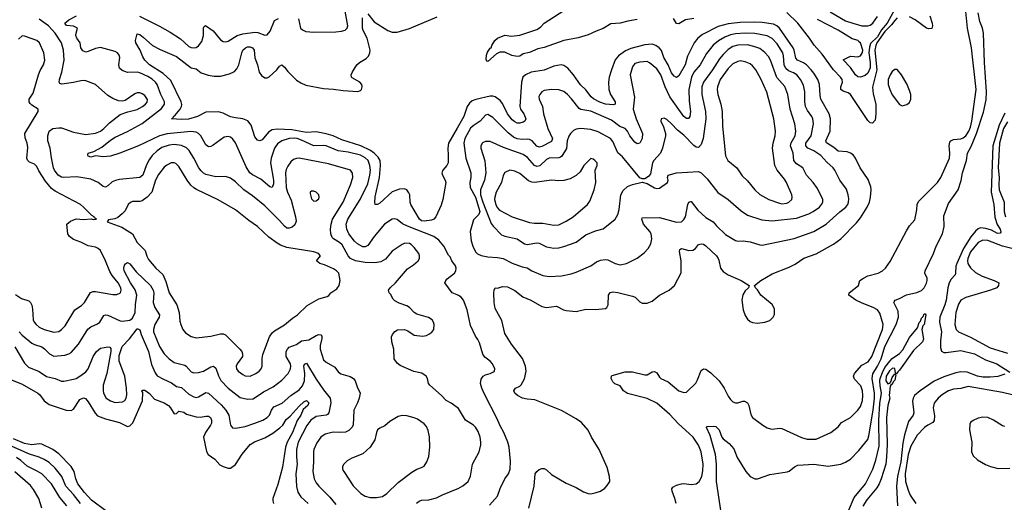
# Model space of a CAD drawing. Header units: inches. Extents: x 1305375 to 1407406, y 744550 to 841633.
# Tile 214 of 256: x 1336430 to 1344465, y 795159 to 799100. Entities that reach past the tile are written whole.
import ezdxf

# ---------------------------------------------------------------- set-up
doc = ezdxf.new("R2010")
doc.units = ezdxf.units.IN
doc.header["$MEASUREMENT"] = 0
doc.layers.add('B3739', color=7, linetype='Continuous')
doc.layers.add('B3749', color=7, linetype='Continuous')

msp = doc.modelspace()

# ---------------------------------------------------------------- linework, layer by layer
at = {"layer": 'B3739', "color": 5}
for points, elevation in [([(1340000, 796852.9), (1339958, 796870), (1339899.7, 796950), (1339906.3, 796970), (1339917.8, 796982.2), (1339977.6, 797030), (1339987.8, 797050), (1339991.3, 797070), (1339985.1, 797090), (1339957.6, 797130), (1339942.6, 797162.6), (1339930, 797175.6), (1339891.3, 797250), (1339850, 797299.4), (1339809.9, 797329.9), (1339593.4, 797413.4), (1339553.4, 797433.4), (1339510, 797467.4), (1339490, 797472.3), (1339470, 797469.8), (1339407.2, 797430), (1339323.2, 797330), (1339270, 797254.8), (1339250, 797243.7), (1339230, 797244), (1339185.3, 797270), (1339161.6, 797290), (1339116.1, 797350), (1339098.8, 797390), (1339093.6, 797430), (1339107.3, 797470), (1339208.8, 797630), (1339270, 797758.3), (1339287.8, 797830), (1339291.8, 797870), (1339288.2, 797910), (1339273.4, 797950), (1339250, 797972.8), (1339210, 797993.1), (1339110, 798019.1), (1339030, 798027.7), (1338930, 798069.9), (1338910, 798072.7), (1338830, 798068.7), (1338730, 798117), (1338693.3, 798130), (1338670, 798133.2), (1338630, 798130.4), (1338568.7, 798111.3), (1338533.5, 798086.5), (1338510, 798051.2), (1338483, 797970), (1338477, 797930), (1338502.1, 797790), (1338500, 797760), (1338490, 797729.6), (1338470, 797735.4), (1338397, 797797), (1338330, 797833.3), (1338307.9, 797850), (1338278.1, 797898.1), (1338190, 798093.6), (1338170, 798123), (1338150, 798139.7), (1338130, 798146.6), (1338099.9, 798140.1), (1338010, 798075.1), (1337990, 798064), (1337970, 798062.6), (1337950, 798078.7), (1337908.7, 798150), (1337889.9, 798169.9), (1337870, 798181.5), (1337826.6, 798186.6), (1337633.7, 798166.3), (1337570, 798152.2), (1337400.8, 798070), (1337246.3, 798010), (1337170, 797986.3), (1337110, 797980.3), (1337050, 797987.7), (1337010, 797976.3), (1336990, 797985.4), (1336985.3, 797994.7), (1336989.3, 798010), (1337035.8, 798024.2), (1337101.5, 798058.5), (1337170, 798114.6), (1337210, 798140.8), (1337310, 798185.9), (1337430, 798251.9), (1337586.4, 798373.6), (1337611.5, 798408.5), (1337611, 798430), (1337582, 798490), (1337551.1, 798570), (1337537.2, 798590), (1337510, 798614.6), (1337475.7, 798635.7), (1337410, 798664.6), (1337389.5, 798670.5), (1337309.2, 798669.2), (1337265.9, 798685.9), (1337243.3, 798703.3), (1337238.3, 798730), (1337246.8, 798790), (1337242.4, 798810), (1337227.3, 798830), (1337210, 798839.2), (1337090, 798871.1), (1337050, 798864.3), (1336990, 798838.5), (1336970, 798835.2), (1336944.3, 798844.3), (1336928.9, 798870), (1336923, 798910), (1336895.4, 798950), (1336888.6, 798970), (1336889.8, 798990.2), (1336902.9, 799030), (1336870, 799047.4), (1336810.9, 799050.9), (1336799.2, 799070), (1336830, 799098.1), (1336894.8, 799130)], 1140), ([(1340000, 798214.5), (1339929, 798090), (1339923.1, 798050), (1339927.5, 797990), (1339925.2, 797930), (1339916.5, 797910), (1339884.2, 797870), (1339876, 797850), (1339879.3, 797830), (1339903.2, 797790), (1339907.3, 797770), (1339882.8, 797630), (1339870, 797586), (1339826.5, 797490), (1339810.1, 797469.9), (1339790, 797462.6), (1339730, 797454.5), (1339710, 797457.7), (1339691.6, 797470), (1339621.4, 797590), (1339615.8, 797610), (1339612.8, 797670), (1339606.3, 797686.3), (1339590, 797711.3), (1339570, 797719.7), (1339530, 797715.3), (1339470, 797693.7), (1339370, 797602.3), (1339350, 797589.6), (1339330, 797589.2), (1339327.2, 797607.2), (1339331.9, 797651.9), (1339366.1, 797810), (1339375.4, 797910), (1339371.7, 797950), (1339356.1, 797976.1), (1339322.1, 798010), (1339291.4, 798031.4), (1339214.9, 798070), (1339058.6, 798118.6), (1338988.7, 798150), (1338930, 798168.1), (1338850, 798183.2), (1338770, 798179.3), (1338650, 798201.5), (1338530, 798204.7), (1338490, 798200.4), (1338459.6, 798180.4), (1338410, 798118), (1338389.7, 798109.7), (1338370, 798115.1), (1338350, 798143.6), (1338317.9, 798237.9), (1338292.7, 798272.7), (1338250.4, 798290.4), (1338190, 798296.8), (1338150, 798306.5), (1338090, 798336.8), (1338053, 798347), (1337950, 798345.3), (1337881.3, 798310), (1337808.6, 798288.6), (1337750, 798283.8), (1337669.4, 798290), (1337681.5, 798298.5), (1337684.7, 798310), (1337699.8, 798320.2), (1337739.8, 798370), (1337751, 798390), (1337753.9, 798406.1), (1337748.7, 798430), (1337663.2, 798603.2), (1337600, 798660), (1337489.7, 798730), (1337452, 798770), (1337435.3, 798795.3), (1337413.5, 798850), (1337376.8, 798910), (1337374.6, 798930), (1337390, 798984), (1337410, 798978), (1337438, 798958), (1337514.8, 798890), (1337576.5, 798856.5), (1337710, 798798), (1337830, 798707), (1337870, 798698.7), (1337910, 798666.7), (1337967.1, 798647.1), (1338017.6, 798637.6), (1338070, 798637.9), (1338142.7, 798657.3), (1338182.9, 798677.1), (1338202.3, 798697.7), (1338218.6, 798730), (1338241.5, 798830), (1338250.5, 798849.5), (1338271.6, 798870), (1338290, 798877.4), (1338310, 798878.6), (1338330.6, 798870.6), (1338343.2, 798850), (1338348.6, 798788.6), (1338371, 798730), (1338385.4, 798670), (1338404.2, 798644.2), (1338430, 798625.8), (1338450, 798624), (1338466.3, 798633.7), (1338529.7, 798690.3), (1338550, 798718.8), (1338570, 798730.4), (1338590, 798712.4), (1338616.8, 798676.8), (1338690, 798605.3), (1338723.1, 798583.1), (1338764.5, 798564.5), (1338910, 798536.4), (1338991.2, 798531.2), (1339070, 798520.1), (1339190, 798514), (1339210, 798520.9), (1339218.8, 798530), (1339224.9, 798550), (1339221.6, 798570), (1339206.2, 798590), (1339144, 798624), (1339138, 798630), (1339135.3, 798650), (1339145, 798675), (1339180.5, 798730), (1339203.5, 798750), (1339258.2, 798781.8), (1339277, 798803), (1339288.4, 798830), (1339290.2, 798849.8), (1339266.6, 798950), (1339232.8, 799010), (1339226.6, 799030), (1339226.5, 799113.5)], 1120), ([(1337407, 799127), (1337570, 799046.2), (1337657.5, 798997.5), (1337743.6, 798943.6), (1337810, 798881.4), (1337830, 798871.7), (1337850, 798868.8), (1337870, 798871.9), (1337890, 798884.7), (1337917.3, 798922.7), (1337929.8, 798970), (1337930, 799032), (1337935.1, 799044.9), (1337947.5, 799052.5), (1338010, 799008.8), (1338070, 798936), (1338090, 798922.6), (1338110, 798917.7), (1338130, 798924.7), (1338205.4, 798970), (1338250, 798984), (1338350, 798998.3), (1338374.6, 798994.6), (1338430, 798972.7), (1338450, 798974.9), (1338473.6, 799006.4), (1338510, 799091.7), (1338541.2, 799110)], 1140), ([(1338705.5, 799105.5), (1338722.5, 799030), (1338736.5, 799016.5), (1338763.9, 799003.9), (1338830, 798996.6), (1339010, 798999.6), (1339055.3, 799004.7), (1339084.9, 799015.1), (1339102.8, 799030), (1339108, 799050), (1339086, 799170)], 1140), ([(1339270, 799147.6), (1339323, 799083), (1339434, 799010), (1339470, 798997), (1339510, 798998), (1339611.2, 799028.8), (1339836.6, 799123.4)], 1120), ([(1340000, 795931.7), (1339950, 795967.8), (1339908.8, 795988.8), (1339871.6, 796030), (1339775.6, 796115.6), (1339765.6, 796130), (1339757.8, 796170), (1339746.9, 796190), (1339712, 796212), (1339646.8, 796226.8), (1339535.2, 796275.2), (1339510, 796295.1), (1339486, 796330), (1339482.6, 796410), (1339465.4, 796470), (1339463.1, 796510), (1339470.9, 796529.1), (1339490, 796553), (1339514, 796566), (1339570, 796568.7), (1339598, 796558), (1339650, 796524.9), (1339716.1, 796516.1), (1339750, 796522), (1339768.6, 796531.4), (1339792.2, 796547.7), (1339809.7, 796570.3), (1339811.3, 796610), (1339808, 796630), (1339796.9, 796650), (1339767.3, 796667.3), (1339670, 796695.1), (1339648.2, 796708.2), (1339610, 796749.7), (1339590, 796762.4), (1339525.6, 796785.6), (1339490, 796803.7), (1339477.2, 796817.2), (1339457, 796857), (1339445.4, 796870), (1339440.5, 796890), (1339452.2, 796910), (1339496.4, 796950), (1339593.7, 797066.3), (1339643, 797097), (1339680.5, 797130), (1339691.2, 797150), (1339692.8, 797170), (1339686.6, 797190), (1339650, 797238.7), (1339623.7, 797263.7), (1339610, 797271.9), (1339573.6, 797273.6), (1339550, 797263.8), (1339470.4, 797210), (1339415.5, 797144.5), (1339376.9, 797123.1), (1339326.7, 797113.3), (1339250, 797115.7), (1339170.3, 797130.3), (1339128.3, 797150), (1339110, 797172.3), (1339061.6, 797261.6), (1339040.7, 797280.7), (1338989.9, 797309.9), (1338981.1, 797321.1), (1338969.8, 797350), (1338966.2, 797390), (1338970.6, 797430), (1338983.9, 797470), (1339070.6, 797610), (1339130.8, 797750), (1339148.4, 797810), (1339147, 797847), (1339129.3, 797870), (1338950, 797923.4), (1338710, 797968.7), (1338690, 797967.3), (1338663.2, 797956.8), (1338642.3, 797937.7), (1338616.8, 797903.2), (1338604.2, 797875.8), (1338599.1, 797850), (1338603.8, 797730), (1338616.2, 797690), (1338644.8, 797624.8), (1338680.1, 797490), (1338685, 797455), (1338675.7, 797424.3), (1338653.8, 797406.2), (1338630, 797395.9), (1338610, 797398.4), (1338590, 797412.9), (1338550, 797459.8), (1338430, 797578.6), (1338330, 797660.8), (1338259.8, 797710), (1338190, 797774.8), (1338150, 797804.2), (1338110, 797820.4), (1338030, 797817.4), (1337950, 797836.5), (1337930, 797846), (1337910, 797864.1), (1337890.8, 797890.8), (1337850, 797969.8), (1337811.8, 798031.8), (1337790, 798053), (1337750, 798072.4), (1337690, 798079.1), (1337650, 798075.5), (1337590, 798055.5), (1337551.2, 798030), (1337511, 797990), (1337485.5, 797954.5), (1337465.2, 797914.8), (1337433.7, 797830), (1337410, 797811), (1337245.5, 797794.6), (1337212.5, 797787.5), (1337185.2, 797774.8), (1337150, 797743), (1337130, 797733.3), (1337110, 797736.9), (1337069.6, 797770), (1337010, 797796.4), (1336897, 797817), (1336790, 797810.5), (1336770, 797814.9), (1336744.8, 797830), (1336714.4, 797870), (1336706.4, 797890), (1336688.9, 797971.1), (1336678.7, 798050), (1336658.9, 798110), (1336659.7, 798150), (1336671.8, 798190), (1336699.3, 798210), (1336750, 798217.3), (1336770, 798216.1), (1336870, 798182), (1336970, 798162.6), (1337050, 798172.8), (1337090, 798189.5), (1337117.6, 798210), (1337162, 798258), (1337250, 798324.6), (1337311.8, 798348.2), (1337390, 798367.5), (1337431.1, 798390), (1337457.4, 798410), (1337470, 798426.4), (1337472.2, 798447.7), (1337450, 798480.4), (1337430, 798495.3), (1337410, 798503.1), (1337390, 798501.5), (1337370, 798493.5), (1337290, 798440.5), (1337270, 798434.7), (1337235.6, 798435.6), (1337190, 798455.1), (1337150, 798481), (1337050, 798569.8), (1336970, 798599.8), (1336950, 798603.9), (1336930, 798601.5), (1336870, 798586.2), (1336773.4, 798573.4), (1336758.9, 798578.9), (1336751.8, 798590), (1336754, 798610), (1336773.3, 798670), (1336792.2, 798770), (1336787.8, 798850), (1336770, 798909.7), (1336719.3, 798990), (1336664.7, 799050), (1336590, 799104.2)], 1160), ([(1336395, 796855), (1336443.9, 796823.9), (1336503.5, 796803.5), (1336517.8, 796790), (1336528.4, 796768.4), (1336535.4, 796735.4), (1336541.2, 796650), (1336548.7, 796630), (1336565.6, 796610), (1336590.3, 796590), (1336630.6, 796570), (1336710, 796549.2), (1336750, 796554.7), (1336771.2, 796568.8), (1336800.7, 796599.3), (1336879.2, 796730), (1336933.4, 796766.6), (1336959.8, 796790), (1337006.9, 796873.1), (1337030, 796880.2), (1337050, 796880.6), (1337190, 796856.1), (1337223.3, 796856.7), (1337251.5, 796870), (1337258.7, 796890), (1337255, 796910), (1337234.5, 796950), (1337185.4, 797010), (1337164.5, 797044.5), (1337130, 797131.3), (1337090, 797214), (1337070, 797232.4), (1337050, 797241.3), (1336990, 797252.4), (1336930, 797283.8), (1336870, 797304.2), (1336835.6, 797330), (1336823, 797350), (1336814, 797430), (1336844.4, 797455.6), (1336890, 797473.8), (1336950, 797467.3), (1337014.4, 797474.4), (1337030, 797469.2), (1337058, 797470), (1337041.2, 797481.2), (1337039, 797490), (1337019.6, 797499.6), (1336951.8, 797570), (1336926.6, 797590), (1336720.2, 797700.2), (1336690, 797720.8), (1336641.4, 797781.4), (1336586.3, 797866.3), (1336570, 797900.9), (1336550, 797918.5), (1336510, 797936.1), (1336493.2, 797953.2), (1336489, 797970), (1336496, 798056), (1336490.5, 798090.5), (1336473.9, 798133.9), (1336471.4, 798170), (1336579.7, 798350), (1336579.5, 798370), (1336530, 798400.4), (1336514.6, 798414.6), (1336506.8, 798430), (1336507, 798450), (1336539.2, 798500.8), (1336582.3, 798650), (1336596.4, 798683.6), (1336624.6, 798730), (1336634.5, 798770), (1336626, 798830), (1336590.6, 798910.6), (1336570, 798930.9), (1336470, 798964.5), (1336450, 798966.6), (1336419.3, 798940.7)], 1180), ([(1336425.9, 796550), (1336450, 796524.3), (1336530, 796458.6), (1336550, 796446.7), (1336610, 796427.7), (1336632.2, 796412.2), (1336672.2, 796372.2), (1336710, 796353.4), (1336799.7, 796360.3), (1336829.8, 796370.2), (1336850, 796382.7), (1336910, 796448.9), (1336986.8, 796573.1), (1337010, 796591.3), (1337064.2, 796615.8), (1337083.6, 796630), (1337116.8, 796683.2), (1337130, 796688.9), (1337150, 796688.2), (1337250, 796641.4), (1337270, 796637.1), (1337330, 796646.3), (1337350, 796662), (1337372.6, 796710), (1337374.9, 796774.9), (1337386.4, 796850), (1337372.9, 796892.9), (1337333.1, 796950), (1337281.8, 797050), (1337279.7, 797070), (1337285.7, 797094.3), (1337293.1, 797106.9), (1337310, 797118), (1337330, 797106.7), (1337380.7, 797040.7), (1337497.4, 796930), (1337520.5, 796890), (1337524.8, 796870), (1337519.8, 796790), (1337533.4, 796750), (1337570.1, 796690), (1337568.9, 796670), (1337532.9, 796610), (1337521.4, 796570), (1337521.4, 796550), (1337570, 796430.3), (1337608.3, 796370), (1337650, 796330.2), (1337690, 796300.7), (1337777.3, 796277.3), (1337789.4, 796269.4), (1337830, 796223.1), (1337850, 796216), (1337890, 796217.7), (1337930, 796228.3), (1337990, 796265.4), (1338011.7, 796271.7), (1338030, 796255.3), (1338051.8, 796191.8), (1338072.2, 796152.2), (1338131.3, 796091.3), (1338230, 796014.4), (1338290, 796001.8), (1338335.6, 796004.4), (1338418.5, 796061.5), (1338497.8, 796102.2), (1338570, 796156.2), (1338621, 796210), (1338641.2, 796250), (1338643.7, 796270), (1338639.1, 796290), (1338603.2, 796350), (1338605.5, 796390), (1338614.6, 796410), (1338630, 796425.4), (1338690, 796448.6), (1338730, 796478.2), (1338790, 796485), (1338850, 796521.5), (1338870, 796529.1), (1338887.3, 796527.3), (1338895, 796515), (1338895.6, 796495.6), (1338882, 796438), (1338880.7, 796410), (1338910, 796322.4), (1338930, 796302.6), (1339001.3, 796261.3), (1339030, 796225.3), (1339050, 796208.8), (1339125.8, 796185.8), (1339152.7, 796170), (1339167.2, 796150), (1339182.9, 796102.9), (1339207.3, 796050), (1339200.5, 796010), (1339187.4, 795970), (1339155.6, 795910), (1339151.3, 795790), (1339141.5, 795770), (1339115.2, 795744.8), (1339087.4, 795732.6), (1339050, 795728.1), (1338988.7, 795731.3), (1338923.7, 795716.3), (1338888.4, 795691.6), (1338854.9, 795645.1), (1338831.1, 795590), (1338827.5, 795570), (1338828.5, 795490), (1338822.5, 795410), (1338832.8, 795350), (1338850, 795316.5), (1338870, 795290.3), (1338960.1, 795200.1), (1339010, 795141.5)], 1160), ([(1336390, 796427.4), (1336470, 796296), (1336503.1, 796263.1), (1336590, 796225.9), (1336650, 796186.7), (1336720.7, 796170), (1336770, 796148.7), (1336790, 796148.8), (1336870, 796164.5), (1336890, 796170.2), (1336930, 796192.9), (1336970, 796224.1), (1336990, 796248), (1337029.4, 796350.6), (1337057.2, 796390), (1337090, 796416.9), (1337150, 796428.7), (1337164.9, 796424.9), (1337174.3, 796414.3), (1337174.9, 796390), (1337140.9, 796210), (1337110, 796114), (1337110, 796072), (1337115, 796050), (1337136.5, 796010), (1337170, 795986.5), (1337210, 795974.3), (1337270, 795979.1), (1337289, 795991), (1337299.3, 796010), (1337303.8, 796036.2), (1337302.8, 796090), (1337286.8, 796190), (1337240.8, 796310), (1337243, 796357), (1337266.3, 796430), (1337325.3, 796494.7), (1337390, 796575.6), (1337395.3, 796575.3), (1337410, 796568), (1337420.4, 796530), (1337481.5, 796390), (1337504.6, 796284.6), (1337534.8, 796214.8), (1337552.7, 796192.7), (1337603.4, 796163.4), (1337670, 796134.5), (1337710, 796104.2), (1337750, 796095.2), (1337810, 796042.5), (1337850, 796021.1), (1337870, 796015.9), (1337890, 796018.8), (1337950, 796054.7), (1337970, 796050.3), (1338074, 795954), (1338111, 795910), (1338137.1, 795870), (1338150, 795788.2), (1338167.7, 795767.7), (1338190, 795763.2), (1338270, 795778.2), (1338350, 795804.5), (1338414, 795830), (1338449.6, 795850), (1338469.8, 795870.2), (1338484, 795910), (1338502.6, 795937.4), (1338573, 795967), (1338643.2, 796030), (1338710, 796078), (1338736.7, 796110), (1338753.2, 796150), (1338756.1, 796210), (1338748.6, 796271.4), (1338753.4, 796286.6), (1338770, 796294.9), (1338850, 796163.5), (1338910, 796076.5), (1338964.7, 796010), (1338970.2, 795970.2), (1338952.2, 795890), (1338942.9, 795877.1), (1338930.7, 795869.3), (1338850, 795858.1), (1338807, 795830), (1338773.7, 795786.3), (1338701.2, 795650), (1338688.5, 795590), (1338688.9, 795530), (1338695.6, 795470), (1338683.7, 795390), (1338688.1, 795288.1), (1338700.5, 795240.5), (1338724.6, 795204.6), (1338783.2, 795150)], 1140), ([(1336350, 796165.2), (1336450, 796122.6), (1336578.5, 796050), (1336595.5, 796035.5), (1336630, 795987.8), (1336670, 795957), (1336810, 795911), (1336850, 795909.2), (1336870, 795918.3), (1336922, 795998), (1336950, 796012), (1336966.7, 796006.7), (1336990, 795980.3), (1337046.7, 795886.7), (1337066, 795866), (1337130, 795840.8), (1337244.4, 795810), (1337310, 795776.5), (1337330, 795783.1), (1337352.4, 795807.6), (1337431.8, 795988.2), (1337434.8, 796054.8), (1337427.8, 796070), (1337430, 796074), (1337450, 796074.7), (1337490, 796048), (1337530, 796001.6), (1337610, 795970.2), (1337643.1, 795950), (1337662, 795930), (1337690, 795881), (1337710, 795884), (1337730, 795903.6), (1337770, 795895), (1337790, 795879.2), (1337870, 795856), (1337906.7, 795853.3), (1337950, 795862.7), (1337970, 795862), (1337987.1, 795850), (1337996.3, 795830), (1337994.3, 795805.7), (1337988.4, 795790), (1337945.6, 795730), (1337930.2, 795690), (1337953.3, 795573.3), (1337969.3, 795549.3), (1338021.6, 795510), (1338064.5, 795464.5), (1338090, 795450.3), (1338130, 795437), (1338150, 795437.6), (1338190, 795467.6), (1338246.8, 795553.2), (1338310, 795630.2), (1338347.1, 795652.9), (1338430, 795685.5), (1338496.5, 795723.5), (1338553.4, 795766.6), (1338576.1, 795790), (1338605.1, 795834.9), (1338637.4, 795862.6), (1338710, 795944.7), (1338750, 795980.2), (1338770, 795990.2), (1338788.8, 795970), (1338780.9, 795950), (1338743.8, 795916.2), (1338723.2, 795870), (1338694.4, 795825.6), (1338655.2, 795730), (1338613.5, 795650), (1338599.5, 795610), (1338574.1, 795445.9), (1338537.1, 795302.9), (1338494.7, 795190), (1338494.7, 795170), (1338501.2, 795150)], 1120), ([(1337133.8, 795090), (1337016.4, 795176.4), (1336958.4, 795238.5), (1336904.5, 795310), (1336888.5, 795350), (1336874.3, 795410), (1336849.9, 795449.9), (1336750, 795553.6), (1336699.8, 795590), (1336610, 795634), (1336590, 795637.1), (1336530, 795627.5), (1336470, 795639.4), (1336378.3, 795678.3)], 1120), ([(1336925.5, 795150), (1336870, 795223.4), (1336807.3, 795290), (1336773.6, 795370), (1336718.6, 795438.6), (1336670, 795484.5), (1336630, 795509.3), (1336590, 795527.5), (1336510, 795551.2), (1336370, 795613.9)], 1140), ([(1336814.3, 795130), (1336758.9, 795198.9), (1336688.9, 795308.9), (1336609.8, 795390), (1336573.6, 795413.6), (1336490, 795452.7), (1336440.4, 795500.4), (1336404.1, 795524.1)], 1160), ([(1336611.6, 795110), (1336585, 795190), (1336542.8, 795262.8), (1336516.9, 795296.9), (1336390, 795409)], 1180), ([(1339668, 795152), (1339690, 795169.1), (1339710, 795175.6), (1339770, 795178), (1339830, 795195.8), (1339878.9, 795221.1), (1340000, 795268.6)], 1160)]:
    msp.add_lwpolyline(points, dxfattribs=dict(at, elevation=elevation))
at = {"layer": 'B3739', "color": 5, "elevation": 1180}
for points in [[(1337690, 797930.8), (1337665.5, 797930), (1337630, 797912.5), (1337610, 797894.8), (1337563.9, 797836.1), (1337538.6, 797790), (1337507.7, 797692.3), (1337469.2, 797650), (1337430, 797621.5), (1337410, 797615.7), (1337350, 797614.2), (1337333.2, 797606.8), (1337315.6, 797590), (1337290, 797538), (1337267, 797513), (1337230, 797484.2), (1337205.2, 797474.8), (1337154.4, 797465.6), (1337142.8, 797450), (1337264.2, 797404.2), (1337351.3, 797350), (1337390, 797278.9), (1337454.1, 797214.1), (1337467.6, 797167.6), (1337481.2, 797141.2), (1337540.2, 797070), (1337597.7, 797017.7), (1337623, 796963), (1337648.9, 796868.9), (1337711.3, 796770), (1337730.3, 796710), (1337736.7, 796636.7), (1337744, 796610), (1337761.7, 796570), (1337783.2, 796543.2), (1337830, 796511.8), (1337870, 796502), (1337990, 796516.5), (1338070, 796535.2), (1338090, 796534.2), (1338110, 796526.9), (1338227.6, 796410), (1338242, 796390), (1338248.7, 796370), (1338247, 796350), (1338204.2, 796290), (1338195.3, 796270), (1338199.5, 796250), (1338214, 796230), (1338250, 796203.2), (1338270, 796192.6), (1338310, 796188.4), (1338357.4, 796210), (1338384.7, 796230), (1338399.7, 796250), (1338408, 796270), (1338407.5, 796332.5), (1338413.8, 796366.2), (1338469.8, 796510), (1338490, 796541.7), (1338510, 796559.2), (1338591.1, 796608.9), (1338656.3, 796663.7), (1338696, 796690), (1338774.9, 796765.1), (1338870, 796821.1), (1338940.2, 796839.8), (1338952.1, 796847.9), (1338969.4, 796870), (1339018.4, 796901.6), (1339035.8, 796930), (1339045.7, 796970), (1339034.6, 797030), (1339016.4, 797050), (1338990, 797065.8), (1338917.9, 797097.9), (1338879.3, 797110), (1338853.2, 797130), (1338885.2, 797170), (1338869.2, 797190), (1338830, 797204.2), (1338610, 797239.8), (1338558.1, 797258.1), (1338530, 797273.5), (1338463.1, 797323.1), (1338370.5, 797410.5), (1338298.6, 797458.6), (1338190, 797547.3), (1338048.3, 797628.3), (1337872.3, 797712.3), (1337850, 797727), (1337827.9, 797747.9), (1337797.7, 797790), (1337730, 797901), (1337704.5, 797924.5)], [(1338830, 797699.3), (1338810, 797699), (1338801, 797690), (1338800.7, 797679.3), (1338810, 797638), (1338830, 797618.8), (1338850, 797620.7), (1338870, 797638), (1338874.5, 797650), (1338872.3, 797670), (1338850, 797692.3)], [(1339550, 795866.9), (1339519.6, 795860.4), (1339450, 795818), (1339410, 795784.2), (1339370, 795765.1), (1339350, 795749.3), (1339341.1, 795730), (1339327, 795670), (1339290, 795607.8), (1339230, 795554.7), (1339141.2, 795518.8), (1339102.9, 795497.1), (1339074, 795470), (1339064, 795450), (1339064, 795430), (1339074.9, 795410), (1339150, 795293), (1339213, 795230), (1339250, 795209), (1339290, 795199), (1339340.6, 795199.4), (1339390, 795207.6), (1339427.3, 795230), (1339519, 795321), (1339630, 795405.7), (1339670, 795430.3), (1339710, 795442.6), (1339730, 795453.7), (1339753.5, 795490), (1339768, 795532), (1339777.9, 795610), (1339773.6, 795693.6), (1339764.1, 795744.1), (1339750, 795777), (1339730, 795798.4), (1339676.6, 795836.6), (1339650, 795849.7), (1339590, 795865.7)]]:
    msp.add_lwpolyline(points, close=True, dxfattribs=at)
at = {"layer": 'B3749', "color": 5}
for points, elevation in [([(1341785.6, 795150), (1341776.9, 795190), (1341755.1, 795250), (1341752.3, 795270), (1341758.9, 795281.1), (1341790, 795299.1), (1341830, 795310.4), (1341850, 795312), (1341910, 795303.1), (1341950, 795310.3), (1341975.4, 795330), (1341996.2, 795370), (1342005.3, 795414.7), (1342008.5, 795470), (1341990.9, 795570), (1341970, 795624.2), (1341925.7, 795690), (1341803.5, 795803.5), (1341736.6, 795876.6), (1341628.6, 795968.6), (1341550, 796006.8), (1341390, 796047.1), (1341356.9, 796070), (1341329.7, 796109.7), (1341286.7, 796126.7), (1341270, 796143.7), (1341257.7, 796170), (1341260.5, 796190), (1341265.5, 796194.5), (1341370, 796224.9), (1341430, 796224.2), (1341530, 796198.4), (1341550, 796200.4), (1341590, 796223.6), (1341610, 796225.8), (1341630, 796216.5), (1341650, 796180.3), (1341663.1, 796170), (1341721.4, 796141.4), (1341810, 796069.2), (1341850, 796054.9), (1341870, 796058.4), (1341948.2, 796131.8), (1341962.3, 796157.7), (1341990, 796234.9), (1342010, 796248.9), (1342030, 796244.7), (1342070, 796215.2), (1342137.1, 796150), (1342178.9, 796090), (1342210, 796024.9), (1342230, 795998), (1342250, 795980.5), (1342270, 795970.6), (1342290, 795970.6), (1342330, 795984.9), (1342344.5, 795984.5), (1342370, 795970.7), (1342379.3, 795950), (1342396.2, 795876.2), (1342410, 795850.7), (1342494, 795790), (1342530, 795767.7), (1342557.5, 795757.5), (1342570, 795755.5), (1342630, 795763.8), (1342650, 795760.4), (1342810, 795687.6), (1342854.8, 795674.8), (1342930, 795674), (1343049.3, 795730), (1343110, 795775.5), (1343136.2, 795810), (1343208.5, 795851.5), (1343269.9, 795910.1), (1343290, 795940.4), (1343308, 795990), (1343311.3, 796030), (1343308.4, 796068.4), (1343294, 796110), (1343243.4, 796163.4), (1343234.8, 796190), (1343243.4, 796210), (1343301.8, 796278.2), (1343353.5, 796306.5), (1343384.1, 796350), (1343470.4, 796570), (1343477.3, 796610), (1343450, 796704.2), (1343430.7, 796730.7), (1343394.7, 796750), (1343303.7, 796783.7), (1343253.3, 796810), (1343197.2, 796850), (1343198.9, 796870), (1343273.6, 796930), (1343287, 796970), (1343314.5, 796990), (1343351.5, 797008.5), (1343434.5, 797030), (1343471.9, 797048.1), (1343494, 797070), (1343533.8, 797126.2), (1343665.2, 797374.8), (1343690, 797416.3), (1343733.5, 797466.5), (1343751.9, 797548.1), (1343754.8, 797590), (1343764.4, 797615.6), (1343919.1, 797770), (1343945.6, 797810), (1344017.3, 797970), (1344021.3, 798010), (1344015.2, 798070), (1344020.5, 798099.5), (1344028.5, 798111.5), (1344050, 798121.2), (1344110, 798126.4), (1344130, 798134.4), (1344150, 798151), (1344175.6, 798190), (1344190, 798222.7), (1344200.6, 798270), (1344234.3, 798530), (1344198.2, 798870), (1344163.2, 799030), (1344146.6, 799193.4)], 1080), ([(1343584.7, 799210), (1343510, 799072), (1343463.5, 799016.5), (1343430, 798960.8), (1343373.8, 798906.2), (1343364.2, 798875.8), (1343359.5, 798830), (1343370.5, 798749.5), (1343370, 798706.6), (1343350, 798662.9), (1343330, 798643.7), (1343290, 798629.2), (1343270, 798634), (1343250, 798649), (1343210, 798709), (1343148.7, 798771.3), (1343210, 798801), (1343270, 798796), (1343290, 798804.7), (1343307.3, 798832.7), (1343311.3, 798850), (1343292, 798910), (1343278, 798918), (1343271.1, 798930), (1343223.2, 798943.2), (1343110, 799013.2), (1342941.2, 799101.2)], 1060), ([(1341470, 799100.3), (1341391.7, 799088.3), (1341330, 799071.2), (1341253.7, 799066.3), (1341191.9, 799028.1), (1341133.6, 799006.4), (1341070, 798975.1), (1340987.8, 798952.2), (1340870, 798928.5), (1340710, 798872), (1340659.4, 798860.6), (1340590, 798830.7), (1340539.5, 798820.5), (1340510, 798801.6), (1340490, 798799.4), (1340446.4, 798806.4), (1340390, 798834.4), (1340346.8, 798833.2), (1340320.1, 798819.9), (1340250, 798758), (1340240.7, 798760.7), (1340235.5, 798775.5), (1340238.9, 798810), (1340247, 798833), (1340270, 798866), (1340278, 798870), (1340284, 798890), (1340306, 798930), (1340329, 798950), (1340390, 798972.7), (1340444.2, 798964.2), (1340510, 798973.1), (1340650, 799020.4), (1340680.5, 799039.5), (1340710, 799070.4), (1340870, 799174.2)], 1080), ([(1342154.3, 795074.3), (1342116.2, 795330), (1342116, 795470), (1342108.4, 795548.4), (1342063.1, 795703.1), (1342033.2, 795770), (1342041.2, 795778.8), (1342090, 795781.1), (1342110, 795776.5), (1342130, 795759), (1342137.2, 795750), (1342159.6, 795690), (1342170, 795675.8), (1342220.2, 795640.2), (1342256.3, 795596.3), (1342283.6, 795523.6), (1342356.5, 795410), (1342390.4, 795370), (1342430, 795351.3), (1342450, 795351.3), (1342550, 795384.7), (1342693.1, 795406.9), (1342710, 795413.4), (1342752.3, 795447.7), (1342779.2, 795460.8), (1342910, 795470.9), (1343026.5, 795453.5), (1343130, 795468.9), (1343170, 795485.7), (1343209.8, 795510.2), (1343277.4, 795582.6), (1343350, 795673), (1343359.1, 795700.9), (1343395, 795910), (1343404.9, 796010), (1343404.8, 796050), (1343387, 796170), (1343391.7, 796208.3), (1343429.9, 796270), (1343459.8, 796330), (1343489, 796430), (1343581, 796610), (1343602, 796670), (1343599.5, 796719.5), (1343563.5, 796790), (1343565.2, 796794.8), (1343572.7, 796810), (1343610, 796823.1), (1343666.8, 796853.2), (1343750, 796871), (1343790, 796887.5), (1343810, 796910.9), (1343830, 796948.8), (1343836.3, 796970), (1343835.5, 796990), (1343816.8, 797030), (1343818.7, 797050), (1343887.9, 797190), (1343909.1, 797250), (1343960.2, 797350), (1343973.3, 797410), (1343970, 797498.8), (1344010, 797599.1), (1344089, 797711), (1344113.6, 797786.4), (1344124, 797850), (1344156.3, 797950), (1344165, 798010), (1344194.6, 798065.4), (1344238.6, 798170), (1344295.4, 798344.6), (1344316, 798444), (1344320.4, 798510), (1344302, 798750), (1344295.4, 798990), (1344287, 799030), (1344266, 799086), (1344250, 799154.6)], 1060), ([(1343590, 799113.5), (1343570, 799092.5), (1343542.8, 799057.2), (1343490, 799002.9), (1343424.5, 798910), (1343414.9, 798890), (1343408.8, 798850), (1343423.3, 798690), (1343389.2, 798549.2), (1343395, 798495), (1343417, 798410), (1343416.8, 798330), (1343410, 798279.3), (1343390, 798254), (1343370, 798256.2), (1343350, 798276.2), (1343210, 798488.3), (1343190, 798503), (1343150, 798516.9), (1343129.9, 798529.9), (1343131.4, 798550), (1343143.6, 798590), (1343140.3, 798610), (1343128, 798630), (1343071, 798690), (1342977.9, 798817.9), (1342912.3, 798892.3), (1342875.4, 798950), (1342778.4, 799070), (1342690, 799159.4)], 1080), ([(1343044.5, 799164.5), (1343170, 799091.2), (1343227.2, 799070), (1343301.6, 799050), (1343350, 799048.1), (1343370, 799054.3), (1343391.7, 799070), (1343430, 799124.5)], 1060), ([(1343855.6, 799130), (1343876.5, 799070), (1343879.6, 799050), (1343872.3, 799027.7), (1343850, 799023.9), (1343830, 799030.9), (1343737.4, 799097.4), (1343690, 799122.5)], 1080), ([(1340583.9, 795110), (1340627, 795290), (1340636.4, 795390), (1340649.1, 795410.9), (1340670, 795427.6), (1340690, 795436), (1340710, 795435.2), (1340730, 795424), (1340770, 795385.8), (1340890, 795314.6), (1340970, 795280.3), (1341030, 795245.2), (1341070, 795231.3), (1341090, 795229.2), (1341124.7, 795235.3), (1341170, 795250.3), (1341205.3, 795274.7), (1341225.2, 795294.8), (1341244.7, 795330), (1341242.6, 795370), (1341224.2, 795444.2), (1341157.6, 795590), (1341095.8, 795690), (1341070, 795747), (1341013.5, 795810), (1340970, 795840.3), (1340850, 795907.3), (1340634.9, 795994.9), (1340570, 796001.4), (1340534, 796010), (1340493, 796030), (1340471.2, 796050), (1340463.5, 796070), (1340470, 796082), (1340476.2, 796090), (1340510, 796106.7), (1340522.1, 796117.9), (1340550, 796166), (1340562.4, 796230), (1340558, 796270), (1340532.5, 796332.5), (1340443.5, 796450), (1340390, 796538.4), (1340363.5, 796643.5), (1340310, 796741.6), (1340301.5, 796790), (1340298.9, 796870), (1340300.9, 796890), (1340310, 796910.8), (1340330, 796907.3), (1340370, 796922), (1340410, 796917.2), (1340470, 796888.1), (1340535.6, 796835.6), (1340600.5, 796810), (1340690, 796757), (1340730, 796748.5), (1340810, 796761.3), (1340868.2, 796730), (1340890, 796724), (1340970, 796716.5), (1341050, 796736.4), (1341130, 796732.4), (1341210, 796741.6), (1341220.9, 796750), (1341231.3, 796770), (1341235.1, 796850), (1341248.7, 796871.3), (1341270, 796876.5), (1341310, 796872.1), (1341430, 796842.3), (1341452.8, 796832.8), (1341490, 796794.9), (1341510, 796783.6), (1341550, 796784.6), (1341590, 796801.3), (1341651, 796849), (1341730, 796892.2), (1341774, 796930), (1341826.6, 797033.4), (1341828.9, 797130), (1341813.3, 797206.7), (1341817.6, 797222.4), (1341830, 797230.2), (1341890, 797215.3), (1341922.6, 797217.4), (1341944, 797230), (1341970, 797264.9), (1341990, 797270.3), (1342010, 797265.5), (1342030, 797253.6), (1342115, 797170), (1342130.1, 797150), (1342135, 797135), (1342147.6, 797070), (1342170, 797043.2), (1342210, 797015.5), (1342316, 796970), (1342382, 796930), (1342378, 796910), (1342350, 796884.5), (1342330, 796852.7), (1342321.5, 796810), (1342333.1, 796730), (1342350, 796684), (1342370, 796653.4), (1342390, 796635.5), (1342410, 796626.7), (1342450, 796622.6), (1342510.9, 796629.1), (1342550, 796643.7), (1342577.6, 796670), (1342590, 796691.3), (1342590, 796739), (1342570, 796773.3), (1342477, 796850), (1342450, 796894), (1342434, 796910), (1342426, 796930), (1342479, 796970), (1342570, 797024.6), (1342710, 797078.9), (1342757.1, 797102.9), (1342830, 797152.4), (1342930, 797187.1), (1343070, 797266.9), (1343130, 797310.2), (1343258.9, 797441.1), (1343290, 797481.7), (1343345, 797570), (1343363.2, 797610), (1343373.9, 797650), (1343378.3, 797710), (1343375, 797735), (1343353.6, 797793.6), (1343289.2, 797889.2), (1343250.8, 797970), (1343230, 797997.3), (1343210, 798010.8), (1343181.4, 798021.4), (1343110, 798027.2), (1343074.8, 798054.8), (1343013.1, 798093.1), (1343008.5, 798110), (1343044.7, 798190), (1343047.1, 798290), (1343036, 798330), (1342968.7, 798450), (1342961.7, 798481.7), (1342957.1, 798570), (1342941.6, 798610), (1342910, 798662), (1342889.9, 798690), (1342850, 798730.5), (1342826.8, 798746.8), (1342778.2, 798770), (1342764.1, 798784.1), (1342750.4, 798850), (1342741.7, 798870), (1342630, 799031.1), (1342609.6, 799049.6), (1342582.1, 799062.1), (1342490, 799075.8), (1342430, 799079), (1342310, 799076), (1342210, 799066), (1342130, 799042.8), (1342001.2, 798978.8), (1341964.5, 798950), (1341934.3, 798910), (1341878.3, 798801.7), (1341861, 798730), (1341810, 798640.9), (1341790, 798628.3), (1341770, 798638.4), (1341750, 798665.3), (1341722.4, 798730), (1341687.6, 798790), (1341666.8, 798846.8), (1341649.3, 798869.3), (1341620.5, 798890), (1341590, 798899.4), (1341530, 798895), (1341416.9, 798863.1), (1341374.4, 798845.6), (1341316.6, 798803.4), (1341290, 798771.3), (1341258.5, 798690), (1341241.3, 798630), (1341235.5, 798590), (1341238.4, 798530), (1341250.8, 798490), (1341289.1, 798430), (1341290.2, 798410), (1341275.1, 798404.9), (1341209.6, 798409.6), (1341165.3, 798425.3), (1341112.5, 798452.5), (1341093.2, 798470), (1341050, 798527.4), (1341007.5, 798567.5), (1340950, 798649.8), (1340903.2, 798703.2), (1340870, 798726.6), (1340849.8, 798729.8), (1340790, 798720.5), (1340710, 798688.6), (1340604.4, 798670), (1340556.5, 798650), (1340535.8, 798630), (1340524.3, 798590), (1340510.8, 798390.8), (1340515.4, 798370), (1340544.9, 798330), (1340560.2, 798290), (1340552.4, 798270), (1340537.4, 798262.6), (1340510, 798254), (1340490, 798254.6), (1340470, 798264.8), (1340450, 798282.9), (1340409.9, 798330), (1340370, 798415.7), (1340350, 798439.9), (1340310, 798468.5), (1340290, 798474.7), (1340270, 798474.7), (1340151, 798449), (1340122.5, 798437.5), (1340101.1, 798418.9), (1340082.6, 798390), (1340054.4, 798310), (1340000, 798214.5)], 1120), ([(1341930.7, 799109.3), (1341862.4, 799097.6), (1341810, 799065.5), (1341790, 799068), (1341765.4, 799110)], 1080), ([(1344470, 798336.9), (1344422.3, 798237.7), (1344369.8, 798070), (1344356.8, 797690), (1344378.4, 797590), (1344386.4, 797486.4), (1344406.6, 797426.6), (1344430.2, 797390), (1344435.1, 797364.9), (1344430, 797356.9), (1344410, 797353.8), (1344359.8, 797379.8), (1344314.6, 797394.6), (1344270, 797398.8), (1344250, 797391.6), (1344230, 797373.8), (1344192.6, 797327.4), (1344132.6, 797230), (1344076.6, 797110), (1344070, 797087), (1344067.5, 797030), (1344063.1, 797016.9), (1344030, 796981.7), (1344013.5, 796950), (1344003.2, 796910), (1343990.6, 796810), (1343979.6, 796770), (1343939.1, 796670), (1343937.1, 796630), (1343951.5, 796550), (1343942.6, 796477.4), (1343944.1, 796424.1), (1343953.1, 796393.1), (1343970, 796383.2), (1343990, 796382.1), (1344110, 796399.5), (1344222, 796370), (1344310, 796321.6), (1344403.1, 796290), (1344510, 796222.8)], 1060), ([(1344490, 798265.5), (1344456.8, 798210), (1344425.9, 798090), (1344415.8, 797890), (1344423.4, 797810), (1344419.5, 797750), (1344422.6, 797710), (1344462.2, 797610), (1344462.5, 797530), (1344473.7, 797490)], 1080), ([(1344590, 797214.2), (1344448.5, 797250), (1344330, 797295.8), (1344290, 797298.2), (1344250, 797281.5), (1344190, 797203.8), (1344166.9, 797150), (1344163, 797130), (1344166.3, 797110), (1344190, 797072.8), (1344230, 797035.8), (1344284, 797004), (1344383, 796970), (1344420.7, 796950), (1344416.3, 796930), (1344403, 796910), (1344352.7, 796890), (1344150, 796831.5), (1344110.2, 796810), (1344090, 796777.4), (1344069.5, 796710), (1344061.7, 796610), (1344070.9, 796570.9), (1344090, 796551.4), (1344190, 796508.1), (1344350, 796421.3), (1344490, 796375.9)], 1080), ([(1340264.8, 795135.2), (1340329.7, 795210), (1340350, 795270.5), (1340389.8, 795350.2), (1340418, 795390), (1340433.1, 795430), (1340436.1, 795496.1), (1340424, 795610), (1340412.2, 795650), (1340381.8, 795730), (1340350, 795783), (1340324.7, 795844.7), (1340222.4, 796042.4), (1340202, 796090), (1340191.4, 796130), (1340195.7, 796164.3), (1340212.1, 796187.9), (1340230, 796199.6), (1340269.2, 796210), (1340296.4, 796223.6), (1340304.5, 796230), (1340307.3, 796250), (1340289.4, 796290), (1340270, 796312), (1340225.1, 796345.1), (1340208.2, 796368.2), (1340181.5, 796461.5), (1340169.4, 796489.4), (1340150, 796515.3), (1340110, 796602.7), (1340081.8, 796730), (1340050.4, 796810.4), (1340032.6, 796832.6), (1340010, 796848.8), (1340000, 796852.9)], 1140), ([(1343192.9, 795090), (1343240.6, 795199.4), (1343333.2, 795310), (1343391.5, 795428.5), (1343416.7, 795503.3), (1343443.1, 795616.9), (1343441.7, 795830), (1343450, 795966), (1343461.8, 796050), (1343450.5, 796110), (1343448.4, 796150), (1343450.6, 796170), (1343470, 796217.4), (1343490, 796260.2), (1343530, 796312.1), (1343550, 796332.1), (1343610, 796374.8), (1343635.4, 796404.6), (1343690, 796504.6), (1343756.9, 796583.1), (1343770, 796626), (1343780.9, 796639.1), (1343790, 796662.8), (1343803.3, 796676.7), (1343810, 796698.8), (1343818.8, 796698.8), (1343824.7, 796690), (1343810.3, 796610), (1343800.4, 796599.6), (1343792, 796570), (1343804.5, 796490), (1343796.5, 796470), (1343722.8, 796397.2), (1343610, 796238.7), (1343595.2, 796224.8), (1343590, 796209.3), (1343587.3, 796207.3), (1343576.4, 796216.4), (1343571.4, 796251.4), (1343552.9, 796252.9), (1343526.4, 796233.6), (1343500.7, 796190), (1343496.9, 796150), (1343512.9, 796127.1), (1343530, 796130.7), (1343538.6, 796141.4), (1343550, 796179.1), (1343570, 796206.8), (1343578.8, 796198.8), (1343570, 796155.1), (1343557.8, 796142.3), (1343550, 796122), (1343540.4, 796119.6), (1343534.2, 796105.8), (1343525, 796030), (1343530.5, 796010), (1343513.7, 795950), (1343504.1, 795850), (1343507.9, 795630), (1343504.2, 795530), (1343497.1, 795470), (1343459.8, 795350), (1343443.5, 795310), (1343423.6, 795276.4), (1343342.1, 795177.9), (1343310, 795128.4)], 1040), ([(1344470, 796205.1), (1344412.8, 796187.2), (1344350, 796181.4), (1344290, 796181.9), (1344245.6, 796190), (1344161.5, 796221.5), (1344110, 796224.3), (1344070, 796215.9), (1343970, 796182), (1343891.3, 796148.7), (1343778, 796070), (1343731.3, 796030), (1343721.5, 796010), (1343716.3, 795983.7), (1343726, 795890), (1343719.7, 795870), (1343681.6, 795818.4), (1343650.1, 795709.9), (1343637.2, 795642.8), (1343620.6, 795490), (1343593.9, 795370), (1343586.1, 795290), (1343593, 795130)], 1060), ([(1344530, 796037.3), (1344450, 796056), (1344170, 796103.7), (1344110, 796089.1), (1344050, 796083.7), (1344010, 796069.8), (1343961.3, 796038.7), (1343925.5, 796010), (1343899.5, 795980.5), (1343891.6, 795968.4), (1343884.3, 795930), (1343894.9, 795865.1), (1343893.2, 795826.9), (1343880.3, 795810), (1343840.8, 795790), (1343814, 795770), (1343753.6, 795706.4), (1343703, 795617), (1343680.8, 795550), (1343654.4, 795390), (1343659.4, 795330), (1343679, 795259), (1343697.2, 795217.2), (1343743.5, 795150)], 1080), ([(1340000, 795268.6), (1340008.2, 795271.8), (1340045.8, 795294.2), (1340089.4, 795330), (1340108.5, 795371.5), (1340125.1, 795470), (1340179.7, 795570), (1340192.5, 795627.5), (1340194.2, 795650), (1340186.6, 795690), (1340170, 795737), (1340150, 795772.8), (1340132.8, 795790), (1340068.5, 795830), (1340010, 795924.5), (1340000, 795931.7)], 1160), ([(1344470, 795776.8), (1344450, 795784.2), (1344376.3, 795830), (1344330, 795850.6), (1344290, 795854.1), (1344250, 795846), (1344210, 795827.8), (1344189.6, 795810.4), (1344183.2, 795796.7), (1344179.3, 795750), (1344200.2, 795650), (1344198, 795570), (1344210, 795537.3), (1344245.1, 795505.1), (1344310, 795467.1), (1344350.9, 795450.9), (1344415.4, 795435.4), (1344510, 795437.5)], 1120)]:
    msp.add_lwpolyline(points, dxfattribs=dict(at, elevation=elevation))
for points, elevation in [([(1342350, 798990.8), (1342270, 798983.6), (1342230, 798975.7), (1342183.4, 798956.6), (1342132.6, 798927.4), (1342088.3, 798891.7), (1342035.2, 798824.8), (1341983.3, 798730), (1341930.8, 798670), (1341912.9, 798630), (1341890.6, 798530), (1341893.2, 798433.2), (1341905.1, 798350), (1341899.2, 798310), (1341887.3, 798292.7), (1341870, 798293.1), (1341850, 798309), (1341736.4, 798470), (1341696.2, 798550), (1341661.1, 798650), (1341630, 798697.8), (1341570, 798747.8), (1341550, 798757.3), (1341490, 798753.6), (1341450, 798741.4), (1341430, 798713.6), (1341412.4, 798650), (1341446.8, 798466.8), (1341434.8, 798370), (1341461.4, 798290), (1341512.1, 798170), (1341510.1, 798130), (1341489.1, 798090.9), (1341470, 798086.4), (1341450, 798100.4), (1341409.8, 798150), (1341389, 798190), (1341370, 798209.8), (1341327.5, 798227.5), (1341258.6, 798278.6), (1341090, 798353.3), (1341010, 798366), (1340994.4, 798374.4), (1340934, 798454), (1340900.3, 798490), (1340870, 798513.3), (1340830, 798528.1), (1340770.2, 798529.8), (1340710, 798520.4), (1340690, 798509.6), (1340673.7, 798490), (1340666.9, 798473.1), (1340668.9, 798450), (1340696.5, 798390), (1340703.5, 798330), (1340738.9, 798210), (1340777, 798130), (1340770, 798106), (1340690, 798065.4), (1340670, 798058.6), (1340650, 798067.8), (1340612.5, 798110), (1340590, 798120.5), (1340570, 798125), (1340530, 798122.3), (1340490, 798125.9), (1340460.3, 798140.3), (1340414.8, 798174.8), (1340290, 798301.5), (1340250, 798325.1), (1340230, 798318.7), (1340188.1, 798271.9), (1340130, 798233.4), (1340110, 798213.2), (1340062.1, 798130), (1340054.4, 798090), (1340070.2, 797970), (1340110.2, 797849.8), (1340111.3, 797810), (1340102.5, 797770), (1340106.2, 797730), (1340150, 797650.1), (1340185.5, 797534.5), (1340176.7, 797510), (1340134.2, 797465.8), (1340106.1, 797370), (1340115.1, 797295.1), (1340126.7, 797250), (1340150, 797204), (1340166.4, 797186.4), (1340194.7, 797174.7), (1340250, 797162.9), (1340330, 797158.9), (1340376.3, 797150), (1340450, 797110.4), (1340530, 797082.8), (1340570, 797074.2), (1340610, 797049), (1340698, 797010), (1340750, 797002.6), (1340850, 797008.9), (1340930, 797023.8), (1340970, 797039.3), (1341090, 797089), (1341137, 797123), (1341170, 797136), (1341210, 797141.3), (1341230, 797138), (1341290, 797107.9), (1341330, 797098.3), (1341381.2, 797110), (1341470, 797152.4), (1341525.2, 797194.8), (1341558.4, 797230), (1341580.5, 797270), (1341588.5, 797310), (1341583.5, 797350), (1341572.2, 797370), (1341521.1, 797430), (1341506, 797470), (1341510, 797482), (1341650, 797484.5), (1341790, 797447.2), (1341830, 797450.3), (1341850, 797466.7), (1341863.1, 797490), (1341881.4, 797590), (1341890, 797610.4), (1341905.3, 797614.7), (1341910, 797615.8), (1341963.4, 797543.4), (1342030, 797485), (1342090, 797450.3), (1342115.2, 797415.2), (1342190, 797345.2), (1342270, 797295.5), (1342290, 797290.2), (1342333.3, 797293.3), (1342390, 797286.3), (1342470, 797260.2), (1342490, 797259.6), (1342750, 797313.7), (1342909.9, 797370.1), (1343010, 797430.2), (1343121.4, 797530), (1343172.7, 797570), (1343187, 797590), (1343194.4, 797610), (1343196.8, 797636.8), (1343190.8, 797670), (1343175.6, 797715.6), (1343122.7, 797790), (1343081.5, 797870), (1343067.1, 797890), (1343016.1, 797936.1), (1342966.6, 797990), (1342910, 798029.2), (1342862.3, 798050), (1342843.9, 798070), (1342845.6, 798090), (1342888.5, 798150), (1342908.3, 798250), (1342902.9, 798290), (1342894.6, 798310), (1342857.8, 798357.8), (1342843, 798390), (1342836.3, 798430), (1342837, 798510), (1342824.7, 798564.7), (1342802.6, 798610), (1342770.8, 798650), (1342745.5, 798665.5), (1342702.3, 798682.3), (1342681.5, 798701.5), (1342669.5, 798730), (1342664, 798804), (1342656.9, 798830), (1342610, 798902.9), (1342570, 798947), (1342530, 798967.7), (1342430, 798987.7)], 1140), ([(1342370, 798893.1), (1342290, 798891.4), (1342250, 798879.9), (1342210, 798855.5), (1342170, 798816.5), (1342140.2, 798779.8), (1342083.7, 798690), (1342010.1, 798590), (1341995.1, 798550), (1341996.8, 798490), (1342027.4, 798350), (1342028.2, 798290), (1342005.9, 798130), (1341990, 798081.6), (1341970, 798056.4), (1341950, 798058.2), (1341930, 798071.8), (1341850, 798156.1), (1341796.8, 798196.8), (1341749.3, 798250), (1341710, 798283.7), (1341690, 798296.2), (1341664, 798290), (1341662.4, 798270), (1341684.6, 798224.6), (1341700.4, 798170), (1341700.3, 798150), (1341674.9, 798050), (1341660.3, 798010), (1341605.7, 797950), (1341593.4, 797930), (1341578, 797842), (1341561.6, 797818.4), (1341530, 797799), (1341510, 797799), (1341490, 797808.7), (1341350, 797979.7), (1341310, 798011.1), (1341270, 798103.9), (1341250, 798130.7), (1341150, 798184.8), (1341090, 798204.2), (1341009.3, 798210.7), (1340970, 798204.8), (1340950, 798195.8), (1340923.7, 798170), (1340910, 798149.5), (1340897.7, 798110), (1340892.3, 798047.7), (1340854.8, 797985.2), (1340844.2, 797975.8), (1340828.6, 797971.4), (1340750, 797968.4), (1340730, 797958.7), (1340673.2, 797906.8), (1340650, 797900.2), (1340630, 797908.4), (1340574.7, 797974.7), (1340537.8, 797997.8), (1340376.9, 798056.9), (1340270, 798103.8), (1340230, 798104.8), (1340207, 798093), (1340194, 798070), (1340193.6, 798050), (1340226.7, 797946.7), (1340235, 797850), (1340223.7, 797790), (1340191.4, 797710), (1340191.3, 797670), (1340208.3, 797610), (1340276.5, 797436.5), (1340292.7, 797412.7), (1340361.8, 797341.9), (1340390, 797331.1), (1340490, 797310.2), (1340550, 797268.8), (1340570, 797264), (1340650, 797278.2), (1340670, 797274.2), (1340730, 797243.6), (1340790, 797232.6), (1340830, 797235.8), (1340870, 797247.9), (1340970, 797283.6), (1341050, 797343.2), (1341130, 797374.6), (1341190, 797391.6), (1341288.6, 797471.4), (1341310, 797508), (1341322.5, 797550), (1341335.7, 797670), (1341354.8, 797705.2), (1341390, 797736.9), (1341430, 797753.7), (1341510, 797772), (1341550, 797762.8), (1341610, 797727.3), (1341630, 797720.7), (1341650, 797722.8), (1341715.3, 797770), (1341722, 797790), (1341715.3, 797810), (1341722, 797830), (1341789.8, 797850.2), (1341970, 797858.9), (1341990, 797850.3), (1342040.6, 797800.6), (1342127.5, 797687.5), (1342210.4, 797630), (1342317.6, 797537.6), (1342370, 797503.6), (1342485.9, 797465.9), (1342570, 797458.4), (1342770, 797479.8), (1342870, 797514.4), (1342906, 797534), (1342956, 797570), (1342973.7, 797590), (1342983.1, 797610), (1342983.5, 797630), (1342940.8, 797720.8), (1342905.7, 797770), (1342850, 797829.7), (1342819.7, 797890), (1342770, 797922.7), (1342748.2, 797950), (1342741.7, 798010), (1342720.2, 798070), (1342725, 798095), (1342758.7, 798150), (1342764, 798190), (1342755.3, 798250), (1342718.4, 798370), (1342698.4, 798490), (1342674.1, 798554.1), (1342608.8, 798628.8), (1342557, 798770), (1342539.4, 798799.4), (1342511.8, 798831.8), (1342470, 798864.5), (1342421.8, 798881.8)], 1160), ([(1342310, 798762.5), (1342290, 798759.4), (1342250, 798739.4), (1342210, 798701.2), (1342146.8, 798610), (1342123.7, 798550), (1342121.5, 798530), (1342126.1, 798490), (1342150.7, 798410), (1342161.6, 798350), (1342165, 798230), (1342188.3, 797988.3), (1342208.5, 797948.5), (1342281.1, 797890), (1342325.3, 797825.3), (1342370, 797784), (1342430.2, 797710), (1342470, 797672.1), (1342544.4, 797630), (1342630, 797600.2), (1342650, 797596.2), (1342690, 797602.6), (1342707.3, 797610), (1342729.7, 797630), (1342733.7, 797650), (1342729.7, 797670), (1342687, 797770), (1342670, 797798.3), (1342610.5, 797870.5), (1342593, 797910), (1342573, 798050), (1342578.5, 798090), (1342596, 798150), (1342598.6, 798190), (1342583.2, 798290), (1342526.7, 798506.7), (1342477.7, 798617.7), (1342435.8, 798690), (1342410, 798722.3), (1342390, 798738.2), (1342350, 798755.9)], 1180), ([(1343570, 798694), (1343550, 798676.3), (1343533.4, 798650), (1343518.2, 798610), (1343516.8, 798570), (1343530, 798530.4), (1343550, 798487), (1343610, 798408), (1343630, 798397.1), (1343670, 798406.4), (1343690, 798422), (1343703, 798450), (1343700.5, 798490), (1343690, 798521.2), (1343670, 798574.5), (1343626.9, 798650), (1343590, 798691.8)], 1120), ([(1341090, 797965.1), (1341033.7, 797910), (1341002.6, 797857.4), (1340972.2, 797827.8), (1340921, 797799), (1340870, 797786.6), (1340830, 797784), (1340769.8, 797789.8), (1340630, 797770.5), (1340610, 797772), (1340582.4, 797782.4), (1340510, 797844.4), (1340470, 797862.7), (1340430, 797869.7), (1340388.5, 797851.5), (1340373.9, 797826.1), (1340360.7, 797770), (1340318.2, 797690), (1340306.4, 797650), (1340305.4, 797630), (1340316.5, 797590), (1340327.3, 797567.3), (1340345.5, 797545.5), (1340449.5, 797489.5), (1340590, 797443), (1340630, 797437.4), (1340698.5, 797438.5), (1340790, 797421.2), (1340830, 797424.2), (1340890, 797453.4), (1340946, 797490), (1341062.6, 797590), (1341082.8, 797617.2), (1341118.9, 797710), (1341131.2, 797770), (1341127, 797870), (1341142.9, 797910), (1341143.6, 797930), (1341123.6, 797950), (1341110, 797960.5)], 1180)]:
    msp.add_lwpolyline(points, close=True, dxfattribs=dict(at, elevation=elevation))

doc.saveas('drawing.dxf')
